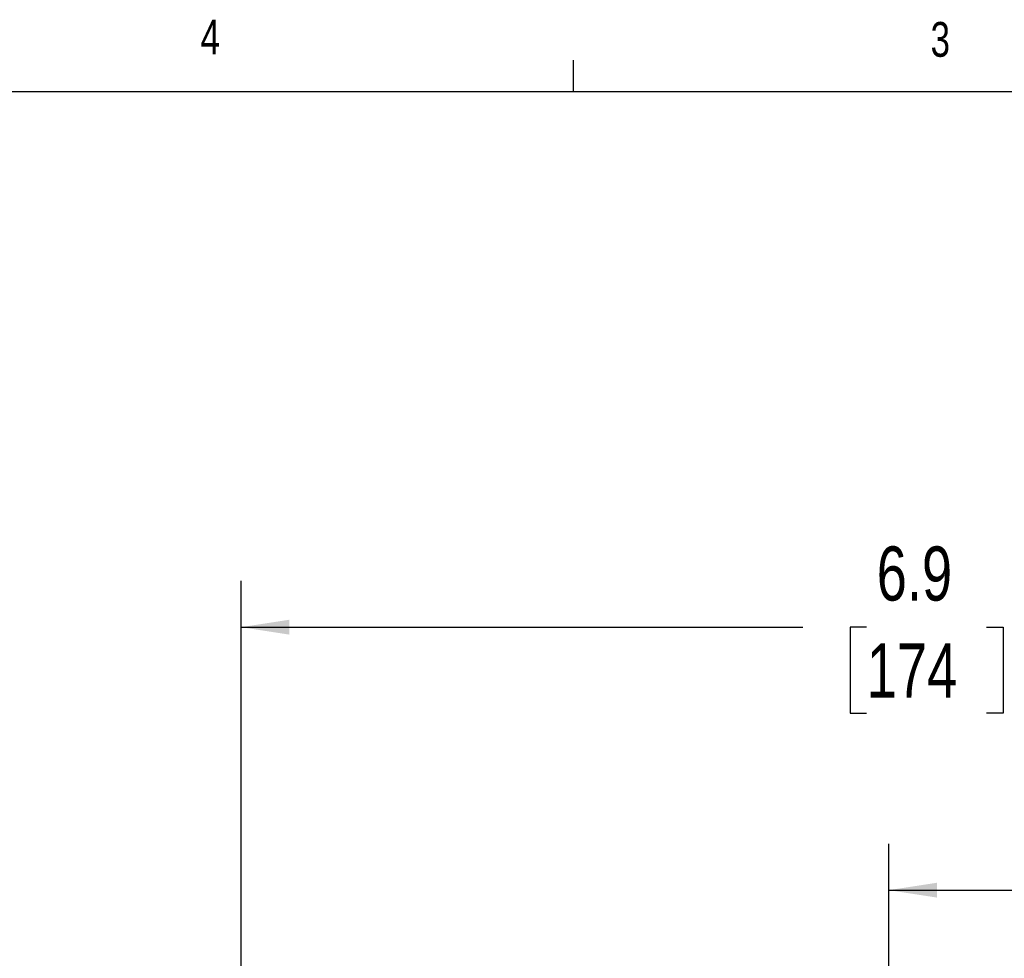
# Model space of a CAD drawing. Header units: inches. Extents: x 0.4 to 16.6, y 0.2 to 10.8.
# Tile 13 of 18: x 9 to 11.6, y 8.3 to 10.8. Entities that reach past the tile are written whole.
import ezdxf

# ---------------------------------------------------------------- set-up
doc = ezdxf.new("R2010")
doc.units = ezdxf.units.IN
doc.header["$MEASUREMENT"] = 0
doc.layers.add('BORDER', color=7, linetype='Continuous', lineweight=25)
doc.layers.add('SLD-0', color=7, linetype='Continuous', lineweight=25)
doc.styles.add('SLDTEXTSTYLE0', font='TXT', dxfattribs={"width": 0.75})
doc.dimstyles.new('SLDDIMSTYLE0', dxfattribs={"dimtxt": 0.145833, "dimasz": 0.13, "dimexe": 0, "dimexo": 0.0625, "dimgap": 0.036458, "dimtad": 0, "dimtih": 1, "dimtoh": 1, "dimdec": 1, "dimlfac": 2, "dimrnd": 1e-09, "dimzin": 12, "dimdsep": 46, "dimtxsty": 'SLDTEXTSTYLE0', "dimsah": 1, "dimcen": 0.09, "dimadec": 0, "dimazin": 3, "dimtfac": 1, "dimtdec": 1, "dimtofl": 0, "dimtmove": 0, "dimatfit": 3, "dimfxl": 0, "dimfrac": 2, "dimtolj": 1, "dimtzin": 12, "dimarcsym": 0})

# ---------------------------------------------------------------- blocks, each defined once
blk = doc.blocks.new('_D_6')
at = {"layer": 'SLD-0', "color": 7}
for p, q in [((11.32, 7.9886), (11.32, 8.615)), ((13.0042, 8.2849), (13.0042, 8.615)), ((11.32, 8.49), (11.8271, 8.49)), ((11.9991, 8.49), (11.9548, 8.49)), ((11.9548, 8.49), (11.9548, 8.2583)), ((12.2146, 8.49), (12.259, 8.49)), ((12.259, 8.49), (12.259, 8.2583)), ((13.0042, 8.49), (12.3867, 8.49)), ((11.9548, 8.2583), (11.9991, 8.2583)), ((12.259, 8.2583), (12.2146, 8.2583))]:
    blk.add_line(p, q, dxfattribs=at)
for points in [[(11.32, 8.49), (11.45, 8.47), (11.45, 8.51)], [(13.0042, 8.49), (12.8742, 8.51), (12.8742, 8.47)]]:
    blk.add_solid(points, dxfattribs=at)
at = {"layer": 'SLD-0', "color": 7, "char_height": 0.14583, "attachment_point": 1, "style": 'SLDTEXTSTYLE0'}
for s, insert in [('3.4', (11.9722, 8.7076)), ('86', (11.9991, 8.4463))]:
    blk.add_mtext(s, dxfattribs=dict(at, insert=insert))
blk = doc.blocks.new('_D_7')
at = {"layer": 'SLD-0', "color": 7}
for p, q in [((9.5735, 8.2789), (9.5735, 9.3237)), ((13.0042, 8.2849), (13.0042, 9.3237)), ((9.5735, 9.1987), (11.0883, 9.1987)), ((11.2603, 9.1987), (11.216, 9.1987)), ((11.216, 9.1987), (11.216, 8.9669)), ((11.5836, 9.1987), (11.628, 9.1987)), ((11.628, 9.1987), (11.628, 8.9669)), ((13.0042, 9.1987), (11.7557, 9.1987)), ((11.216, 8.9669), (11.2603, 8.9669)), ((11.628, 8.9669), (11.5836, 8.9669))]:
    blk.add_line(p, q, dxfattribs=at)
for points in [[(9.5735, 9.1987), (9.7035, 9.1787), (9.7035, 9.2187)], [(13.0042, 9.1987), (12.8742, 9.2187), (12.8742, 9.1787)]]:
    blk.add_solid(points, dxfattribs=at)
at = {"layer": 'SLD-0', "color": 7, "char_height": 0.14583, "attachment_point": 1, "style": 'SLDTEXTSTYLE0'}
for s, insert in [('6.9', (11.2874, 9.4162)), ('174', (11.2603, 9.1549))]:
    blk.add_mtext(s, dxfattribs=dict(at, insert=insert))

msp = doc.modelspace()

# ---------------------------------------------------------------- linework, layer by layer
at = {"layer": 'BORDER'}
for p, q in [((10.4698, 10.6421), (10.4698, 10.7269)), ((0.6263, 10.6421), (16.3763, 10.6421))]:
    msp.add_line(p, q, dxfattribs=at)

# ---------------------------------------------------------------- texts
at = {"color": 7, "linetype": 'Continuous', "lineweight": 0, "char_height": 0.0937, "attachment_point": 1, "style": 'SLDTEXTSTYLE0'}
for s, insert in [('4', (9.4643, 10.8357)), ('3', (11.4327, 10.8295))]:
    msp.add_mtext(s, dxfattribs=dict(at, insert=insert))

# ---------------------------------------------------------------- dimensions: what is measured, and where the dimension line sits
at = {"layer": 'SLD-0', "color": 7}
for base, p1, picture, middle in [((13.0042, 9.1987), (9.5735, 8.2289), '_D_7', (11.422, 9.1987)), ((13.0042, 8.49), (11.32, 7.9386), '_D_6', (12.1069, 8.49))]:
    dim = msp.add_linear_dim(base=base, p1=p1, p2=(13.0042, 8.2349), dimstyle='SLDDIMSTYLE0', dxfattribs=at)
    dim.commit()
    dim.dimension.update_dxf_attribs({"geometry": picture, "text_midpoint": middle, "dimtype": 160})

doc.saveas('drawing.dxf')
